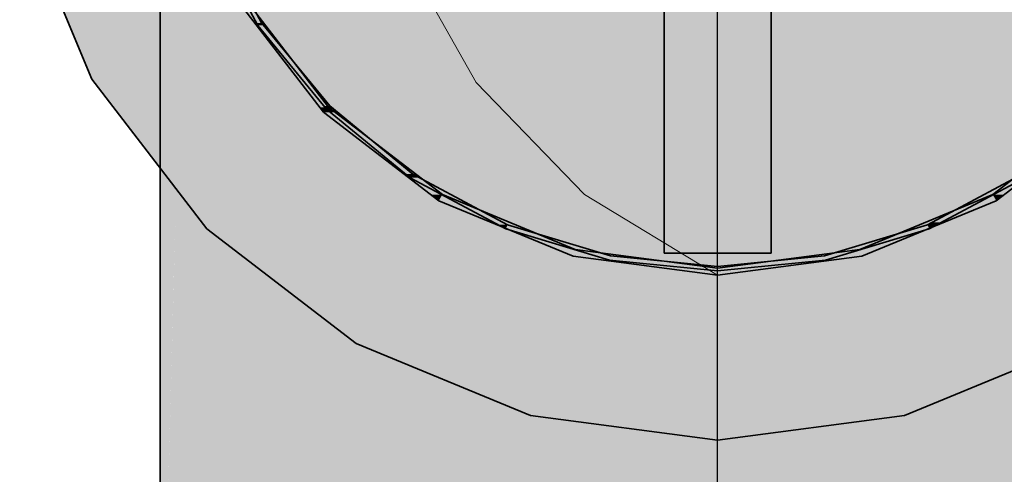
# Model space of a CAD drawing. Extents: x -350 to 540, y -53 to 541.
# Tile 190 of 256: x -163.52 to -161.31, y 132.19 to 133.22. Entities that reach past the tile are written whole.
import ezdxf
from ezdxf.lldxf.tags import DXFTag

# ---------------------------------------------------------------- set-up
doc = ezdxf.new("R2010")
doc.units = 0
doc.linetypes.add('_Hiddenline_', pattern=[3, 2, -1])
doc.layers.get('0').update_dxf_attribs({"lineweight": 35})
for name, color, linetype, lineweight, true_color in [('L_Auslass', 7, 'Continuous', 35, 0xababab), ('L_Auslass-Shading', 7, 'Continuous', 35, 0xababab), ('L_Bauteil', 7, 'Continuous', 35, 0xababab), ('L_Bauteil-Shading', 7, 'Continuous', 35, 0xababab), ('L_Zuluft', 6, 'Continuous', 35, 0xff00ff), ('L_Zuluft-Shading', 6, 'Continuous', 35, 0xff00ff)]:
    doc.layers.add(name, color=color, linetype=linetype, lineweight=lineweight, true_color=true_color)
tags = doc.linetypes.add('STRICHPUNKT2', pattern=[12.7, 6.35, -3.175, 0, -3.175]).pattern_tags.tags
tags[10:11] = [DXFTag(74, 4), DXFTag(75, 0), DXFTag(340, '0'), DXFTag(46, 0.0), DXFTag(50, 0.0), DXFTag(44, 0.0), DXFTag(45, 0.0)]
tags[8:9] = [DXFTag(74, 4), DXFTag(75, 0), DXFTag(340, '0'), DXFTag(46, 0.0), DXFTag(50, 0.0), DXFTag(44, 0.0), DXFTag(45, 0.0)]
tags[6:7] = [DXFTag(74, 4), DXFTag(75, 0), DXFTag(340, '0'), DXFTag(46, 0.0), DXFTag(50, 0.0), DXFTag(44, 0.0), DXFTag(45, 0.0)]
tags[4:5] = [DXFTag(74, 4), DXFTag(75, 0), DXFTag(340, '0'), DXFTag(46, 0.0), DXFTag(50, 0.0), DXFTag(44, 0.0), DXFTag(45, 0.0)]

# ---------------------------------------------------------------- blocks, each defined once
blk = doc.blocks.new('Shading-A06HSWBYNL', base_point=(-161.9517, 133.8916))
at = {"layer": 'L_Auslass-Shading', "color": 254, "true_color": 0xefebdc}
for points in [[(-162.7617, 133.0816), (-163.3546, 133.0816), (-161.9517, 133.8916)], [(-162.613, 132.7461), (-163.0972, 132.7461), (-161.9517, 133.8916)], [(-162.3276, 132.4886), (-162.7617, 132.4886), (-161.9517, 133.8916)], [(-161.9517, 132.3268), (-162.371, 132.3268), (-161.9517, 133.8916)], [(-160.5487, 133.0816), (-161.1417, 133.0816), (-161.9517, 133.8916)], [(-160.8062, 132.7461), (-161.2903, 132.7461), (-161.9517, 133.8916)], [(-161.1417, 132.4886), (-161.5758, 132.4886), (-161.9517, 133.8916)], [(-161.5324, 132.3268), (-161.9517, 132.3268), (-161.9517, 133.8916)], [(-163.3546, 133.0816), (-162.6779, 133.4723), (-163.5165, 133.4723)], [(-162.8356, 133.0077), (-163.0148, 133.2666), (-163.0342, 133.2666)], [(-162.8242, 133.019), (-162.8434, 133.019), (-163.0204, 133.2746)], [(-163.0972, 132.7461), (-162.7617, 133.0816), (-163.3546, 133.0816)], [(-162.8356, 133.0077), (-162.8242, 133.019), (-162.8434, 133.019)], [(-162.8109, 133.0077), (-162.8356, 133.0077), (-162.8242, 133.019)], [(-162.5767, 132.809), (-162.8109, 133.0077), (-162.8356, 133.0077)], [(-162.5687, 132.8229), (-162.593, 132.8229), (-162.8242, 133.019)], [(-161.3104, 132.8229), (-161.3347, 132.8229), (-161.0791, 133.019)], [(-161.3267, 132.809), (-161.0678, 133.0077), (-161.0924, 133.0077)], [(-162.5767, 132.809), (-162.5687, 132.8229), (-162.593, 132.8229)], [(-162.5394, 132.809), (-162.5767, 132.809), (-162.5687, 132.8229)], [(-162.2711, 132.6996), (-162.3079, 132.6996), (-162.5687, 132.8229)], [(-161.5955, 132.6996), (-161.6323, 132.6996), (-161.3347, 132.8229)], [(-161.3267, 132.809), (-161.364, 132.809), (-161.3347, 132.8229)], [(-161.3267, 132.809), (-161.3104, 132.8229), (-161.3347, 132.8229)], [(-162.2752, 132.6842), (-162.5394, 132.809), (-162.5767, 132.809)], [(-161.6282, 132.6842), (-161.3267, 132.809), (-161.364, 132.809)], [(-162.7617, 132.4886), (-162.613, 132.7461), (-163.0972, 132.7461)], [(-162.2752, 132.6842), (-162.2711, 132.6996), (-162.3079, 132.6996)], [(-162.186, 132.6842), (-162.2752, 132.6842), (-162.2711, 132.6996)], [(-161.9517, 132.6576), (-162.0398, 132.6576), (-162.2711, 132.6996)], [(-161.6282, 132.6842), (-161.7497, 132.6842), (-161.6323, 132.6996)], [(-161.6282, 132.6842), (-161.5955, 132.6996), (-161.6323, 132.6996)], [(-161.9517, 132.6416), (-162.186, 132.6842), (-162.2752, 132.6842)], [(-161.8301, 132.6576), (-161.9517, 132.6576), (-161.6282, 132.6842)], [(-161.9517, 132.6576), (-161.6282, 132.6842), (-161.7497, 132.6842)], [(-161.9517, 132.6416), (-161.9517, 132.6576), (-162.0398, 132.6576)], [(-161.9517, 132.6416), (-161.8301, 132.6576), (-161.9517, 132.6576)], [(-162.371, 132.3268), (-162.3276, 132.4886), (-162.7617, 132.4886)], [(-161.5324, 132.3268), (-161.1417, 132.4886), (-161.5758, 132.4886)], [(-161.9517, 132.2716), (-161.9517, 132.3268), (-162.371, 132.3268)], [(-161.9517, 132.2716), (-161.5324, 132.3268), (-161.9517, 132.3268)]]:
    blk.add_solid(points, dxfattribs=at)
blk = doc.blocks.new('Shading-A06HSWC0NL', base_point=(-162.0717, 133.8916))
at = {"layer": 'L_Bauteil-Shading', "color": 9, "true_color": 0xbfc7d1}
for points in [[(-162.9744, 133.2082), (-162.9854, 133.2082), (-163.0881, 133.4209)], [(-162.9827, 133.2027), (-163.0862, 133.417), (-163.0973, 133.417)], [(-162.9827, 133.2027), (-162.9744, 133.2082), (-162.9854, 133.2082)], [(-162.9702, 133.2027), (-162.9827, 133.2027), (-162.9744, 133.2082)], [(-162.8285, 133.0148), (-162.9702, 133.2027), (-162.9827, 133.2027)], [(-162.8214, 133.0218), (-162.8338, 133.0218), (-162.9744, 133.2082)], [(-162.8285, 133.0148), (-162.8214, 133.0218), (-162.8338, 133.0218)], [(-162.8135, 133.0148), (-162.8285, 133.0148), (-162.8214, 133.0218)], [(-162.635, 132.8689), (-162.6499, 132.8689), (-162.8214, 133.0218)], [(-162.6406, 132.8605), (-162.8135, 133.0148), (-162.8285, 133.0148)], [(-162.6406, 132.8605), (-162.635, 132.8689), (-162.6499, 132.8689)], [(-162.6209, 132.8605), (-162.6406, 132.8605), (-162.635, 132.8689)], [(-162.4224, 132.7552), (-162.4419, 132.7552), (-162.635, 132.8689)], [(-161.4527, 132.7604), (-161.4713, 132.7604), (-161.2683, 132.8689)], [(-162.4262, 132.746), (-162.6209, 132.8605), (-162.6406, 132.8605)], [(-161.459, 132.7556), (-161.4607, 132.7556), (-161.2628, 132.8605)], [(-161.4607, 132.7556), (-161.2628, 132.8605), (-161.2825, 132.8605)], [(-161.4607, 132.7556), (-161.4802, 132.7556), (-161.4713, 132.7604)], [(-161.4607, 132.7556), (-161.4527, 132.7604), (-161.4713, 132.7604)], [(-162.4262, 132.746), (-162.4224, 132.7552), (-162.4419, 132.7552)], [(-162.3959, 132.746), (-162.4262, 132.746), (-162.4224, 132.7552)], [(-162.1936, 132.6754), (-162.3959, 132.746), (-162.4262, 132.746)], [(-162.1917, 132.6852), (-162.2217, 132.6852), (-162.4224, 132.7552)], [(-161.6816, 132.6852), (-161.7117, 132.6852), (-161.481, 132.7552)], [(-161.7098, 132.6754), (-161.4772, 132.746), (-161.5075, 132.746)], [(-161.4772, 132.746), (-161.5075, 132.746), (-161.481, 132.7552)], [(-161.4615, 132.7552), (-161.481, 132.7552), (-161.4607, 132.7556)], [(-161.481, 132.7552), (-161.4607, 132.7556), (-161.4802, 132.7556)], [(-161.4772, 132.746), (-161.4615, 132.7552), (-161.481, 132.7552)], [(-161.4772, 132.746), (-161.4598, 132.7552), (-161.4614, 132.7552)], [(-161.4598, 132.7552), (-161.4614, 132.7552), (-161.4607, 132.7556)], [(-161.4598, 132.7552), (-161.459, 132.7556), (-161.4607, 132.7556)], [(-162.1936, 132.6754), (-162.1917, 132.6852), (-162.2217, 132.6852)], [(-162.1217, 132.6754), (-162.1936, 132.6754), (-162.1917, 132.6852)], [(-161.9517, 132.6516), (-162.1217, 132.6754), (-162.1936, 132.6754)], [(-161.9517, 132.6616), (-162.0231, 132.6616), (-162.1917, 132.6852)], [(-161.8803, 132.6616), (-161.9517, 132.6616), (-161.7117, 132.6852)], [(-161.9517, 132.6516), (-161.7098, 132.6754), (-161.7817, 132.6754)], [(-161.7098, 132.6754), (-161.7817, 132.6754), (-161.7117, 132.6852)], [(-161.7098, 132.6754), (-161.6816, 132.6852), (-161.7117, 132.6852)], [(-161.9517, 132.6516), (-161.9517, 132.6616), (-162.0231, 132.6616)], [(-161.9517, 132.6516), (-161.8803, 132.6616), (-161.9517, 132.6616)]]:
    blk.add_solid(points, dxfattribs=at)
at = {"layer": 'L_Bauteil-Shading', "color": 254, "true_color": 0xd6d2c5}
for points in [[(-162.0717, 133.043), (-161.8317, 133.043), (-162.0717, 133.2916)], [(-161.8317, 133.043), (-162.0717, 133.2916), (-161.8317, 133.2916)]]:
    blk.add_solid(points, dxfattribs=at)
at = {"layer": 'L_Bauteil-Shading', "color": 9, "true_color": 0xc0bdb0}
for points in [[(-162.0717, 132.8523), (-161.8317, 132.8523), (-162.0717, 133.043)], [(-161.8317, 132.8523), (-162.0717, 133.043), (-161.8317, 133.043)]]:
    blk.add_solid(points, dxfattribs=at)
at = {"layer": 'L_Bauteil-Shading', "color": 253, "true_color": 0xa5a298}
for points in [[(-162.0717, 132.7325), (-161.8317, 132.7325), (-162.0717, 132.8523)], [(-161.8317, 132.7325), (-162.0717, 132.8523), (-161.8317, 132.8523)]]:
    blk.add_solid(points, dxfattribs=at)
at = {"layer": 'L_Bauteil-Shading', "color": 252, "true_color": 0x87847c}
for points in [[(-162.0717, 132.6916), (-161.8317, 132.6916), (-162.0717, 132.7325)], [(-161.8317, 132.6916), (-162.0717, 132.7325), (-161.8317, 132.7325)]]:
    blk.add_solid(points, dxfattribs=at)
blk = doc.blocks.new('Shading-A06HSWC2NL', base_point=(-162.9837, 134.5824))
at = {"layer": 'L_Zuluft-Shading', "color": 212, "true_color": 0xd000d0}
for points in [[(-162.5767, 133.1828), (-162.8356, 133.1828), (-162.5767, 133.7843)], [(-162.8356, 133.1828), (-162.5767, 133.7843), (-162.8356, 133.7843)], [(-161.0678, 133.1828), (-161.3267, 133.1828), (-161.0678, 133.5587)], [(-161.3267, 133.1828), (-161.0678, 133.5587), (-161.3267, 133.5587)], [(-162.8356, 133.0835), (-162.5767, 133.1828), (-162.8356, 133.1828)], [(-161.0678, 133.0835), (-161.0678, 133.1828), (-161.3267, 133.1828)]]:
    blk.add_solid(points, dxfattribs=at)
at = {"layer": 'L_Zuluft-Shading', "color": 214, "true_color": 0xa600a6}
for points in [[(-163.0342, 132.9556), (-163.1591, 132.9556), (-163.0342, 133.6013)], [(-163.1591, 132.9556), (-163.1278, 133.3881), (-163.1591, 133.3881)], [(-163.1591, 132.9556), (-163.1074, 133.2228), (-163.1398, 133.2228)], [(-163.0342, 132.9541), (-163.1591, 132.9541), (-163.0342, 132.9556)], [(-163.1591, 132.9541), (-163.0342, 132.9556), (-163.1591, 132.9556)], [(-163.1591, 132.8033), (-163.0342, 132.9541), (-163.1591, 132.9541)]]:
    blk.add_solid(points, dxfattribs=at)
at = {"layer": 'L_Zuluft-Shading', "color": 212, "true_color": 0xbd00bd}
for points in [[(-162.8356, 133.0835), (-163.0342, 133.0835), (-162.8356, 133.6013)], [(-163.0342, 133.0835), (-162.8356, 133.6013), (-163.0342, 133.6013)], [(-163.0342, 132.9541), (-162.8356, 133.0835), (-163.0342, 133.0835)]]:
    blk.add_solid(points, dxfattribs=at)
at = {"layer": 'L_Zuluft-Shading', "color": 216, "true_color": 0x890089}
blk.add_solid([(-163.2017, 133.1593), (-163.1591, 133.3881), (-163.2017, 133.3881)], dxfattribs=at)
at = {"layer": 'L_Zuluft-Shading', "color": 214, "true_color": 0x8c008c}
for points in [[(-163.1591, 133.1593), (-163.2017, 133.1593), (-163.1591, 133.3881)], [(-163.1591, 132.9556), (-163.2017, 132.9556), (-163.2017, 133.1593)], [(-163.1591, 132.9556), (-163.1591, 133.1593), (-163.2017, 133.1593)], [(-163.1673, 132.772), (-163.2017, 132.772), (-163.1591, 132.9556)], [(-163.2017, 132.772), (-163.1591, 132.9556), (-163.2017, 132.9556)], [(-163.1591, 132.8033), (-163.1659, 132.8033), (-163.1591, 132.9556)], [(-163.1673, 132.772), (-163.1591, 132.8033), (-163.1659, 132.8033)], [(-163.2017, 132.6416), (-163.1673, 132.772), (-163.2017, 132.772)]]:
    blk.add_solid(points, dxfattribs=at)
at = {"layer": 'L_Zuluft-Shading', "color": 6, "true_color": 0xec00ec}
for points in [[(-162.2752, 133.1828), (-162.5767, 133.1828), (-162.2752, 133.2453)], [(-161.3267, 133.1828), (-161.6282, 133.1828), (-161.6282, 133.2453)], [(-162.2752, 132.3511), (-162.5767, 132.3511), (-162.2752, 133.1828)], [(-162.5767, 132.3511), (-162.2752, 133.1828), (-162.5767, 133.1828)], [(-161.3267, 132.3511), (-161.6282, 132.3511), (-161.3267, 133.1828)], [(-161.6282, 132.3511), (-161.3267, 133.1828), (-161.6282, 133.1828)], [(-162.5767, 132.3188), (-162.2752, 132.3511), (-162.5767, 132.3511)], [(-161.3267, 132.3188), (-161.3267, 132.3511), (-161.6282, 132.3511)]]:
    blk.add_solid(points, dxfattribs=at)
at = {"layer": 'L_Zuluft-Shading', "color": 212, "true_color": 0xdd00dd}
for points in [[(-162.5767, 133.1828), (-162.2752, 133.2453), (-162.5767, 133.2453)], [(-161.3267, 133.1828), (-161.3267, 133.2453), (-161.6282, 133.2453)], [(-162.5767, 133.0835), (-162.8356, 133.0835), (-162.5767, 133.1828)], [(-161.0678, 133.0835), (-161.3267, 133.0835), (-161.3267, 133.1828)], [(-162.5767, 132.3188), (-162.8356, 132.3188), (-162.5767, 133.0835)], [(-162.8356, 132.3188), (-162.5767, 133.0835), (-162.8356, 133.0835)], [(-161.0678, 132.3188), (-161.3267, 132.3188), (-161.0678, 133.0835)], [(-161.3267, 132.3188), (-161.0678, 133.0835), (-161.3267, 133.0835)], [(-162.8356, 132.2674), (-162.5767, 132.3188), (-162.8356, 132.3188)], [(-161.0678, 132.2674), (-161.0678, 132.3188), (-161.3267, 132.3188)]]:
    blk.add_solid(points, dxfattribs=at)
at = {"layer": 'L_Zuluft-Shading', "color": 6, "true_color": 0xf400f4}
for points in [[(-161.9517, 132.3621), (-162.2752, 132.3621), (-161.9517, 133.2453)], [(-162.2752, 132.3621), (-161.9517, 133.2453), (-162.2752, 133.2453)], [(-161.6282, 132.3621), (-161.9517, 132.3621), (-161.6282, 133.2453)], [(-161.9517, 132.3621), (-161.6282, 133.2453), (-161.9517, 133.2453)], [(-162.2752, 132.3511), (-161.9517, 132.3621), (-162.2752, 132.3621)], [(-161.6282, 132.3511), (-161.6282, 132.3621), (-161.9517, 132.3621)], [(-162.5767, 132.3188), (-162.2752, 132.3188), (-162.2752, 132.3511)], [(-161.6282, 132.3188), (-161.3267, 132.3188), (-161.6282, 132.3511)], [(-162.5767, 131.3916), (-162.2752, 131.3916), (-162.5767, 132.3188)], [(-162.2752, 131.3916), (-162.5767, 132.3188), (-162.2752, 132.3188)], [(-161.6282, 131.3916), (-161.3267, 131.3916), (-161.6282, 132.3188)], [(-161.3267, 131.3916), (-161.6282, 132.3188), (-161.3267, 132.3188)]]:
    blk.add_solid(points, dxfattribs=at)
at = {"layer": 'L_Zuluft-Shading', "color": 212, "true_color": 0xc700c7}
for points in [[(-162.8356, 132.9541), (-163.0342, 132.9541), (-162.8356, 133.0835)], [(-162.8356, 132.2674), (-163.0342, 132.2674), (-162.8356, 132.9541)], [(-163.0342, 132.2674), (-162.8356, 132.9541), (-163.0342, 132.9541)], [(-163.0342, 132.2004), (-162.8356, 132.2674), (-163.0342, 132.2674)]]:
    blk.add_solid(points, dxfattribs=at)
at = {"layer": 'L_Zuluft-Shading', "color": 214, "true_color": 0xac00ac}
for points in [[(-163.0342, 132.8033), (-163.1591, 132.8033), (-163.0342, 132.9541)], [(-163.0342, 132.2004), (-163.1591, 132.2004), (-163.0342, 132.8033)], [(-163.1591, 132.2004), (-163.0342, 132.8033), (-163.1591, 132.8033)], [(-163.1591, 132.1223), (-163.0342, 132.2004), (-163.1591, 132.2004)]]:
    blk.add_solid(points, dxfattribs=at)
at = {"layer": 'L_Zuluft-Shading', "color": 214, "true_color": 0x8f008f}
for points in [[(-163.1591, 132.772), (-163.1673, 132.772), (-163.1591, 132.8033)], [(-163.1708, 132.6416), (-163.2017, 132.6416), (-163.1673, 132.772)], [(-163.1591, 132.1223), (-163.1844, 132.1223), (-163.1591, 132.772)], [(-163.1844, 132.1223), (-163.1591, 132.772), (-163.1673, 132.772)], [(-163.1858, 132.0698), (-163.2017, 132.0698), (-163.1708, 132.6416)], [(-163.2017, 132.0698), (-163.1708, 132.6416), (-163.2017, 132.6416)]]:
    blk.add_solid(points, dxfattribs=at)
at = {"layer": 'L_Zuluft-Shading', "color": 6, "true_color": 0xfc00fc}
for points in [[(-162.2752, 132.3511), (-161.9517, 132.3511), (-161.9517, 132.3621)], [(-161.9517, 132.3511), (-161.6282, 132.3511), (-161.9517, 132.3621)], [(-162.2752, 131.3916), (-161.9517, 131.3916), (-162.2752, 132.3511)], [(-161.9517, 131.3916), (-162.2752, 132.3511), (-161.9517, 132.3511)], [(-161.9517, 131.3916), (-161.6282, 131.3916), (-161.9517, 132.3511)], [(-161.6282, 131.3916), (-161.9517, 132.3511), (-161.6282, 132.3511)]]:
    blk.add_solid(points, dxfattribs=at)
at = {"layer": 'L_Zuluft-Shading', "color": 212, "true_color": 0xe400e4}
for points in [[(-162.8356, 132.2674), (-162.5767, 132.2674), (-162.5767, 132.3188)], [(-161.3267, 132.2674), (-161.0678, 132.2674), (-161.3267, 132.3188)], [(-162.8356, 131.3916), (-162.5767, 131.3916), (-162.8356, 132.2674)], [(-162.5767, 131.3916), (-162.8356, 132.2674), (-162.5767, 132.2674)], [(-161.3267, 131.3916), (-161.0678, 131.3916), (-161.3267, 132.2674)], [(-161.0678, 131.3916), (-161.3267, 132.2674), (-161.0678, 132.2674)]]:
    blk.add_solid(points, dxfattribs=at)
at = {"layer": 'L_Zuluft-Shading', "color": 212, "true_color": 0xcc00cc}
for points in [[(-163.0342, 132.2004), (-162.8356, 132.2004), (-162.8356, 132.2674)], [(-163.0342, 131.3916), (-162.8356, 131.3916), (-163.0342, 132.2004)], [(-162.8356, 131.3916), (-163.0342, 132.2004), (-162.8356, 132.2004)]]:
    blk.add_solid(points, dxfattribs=at)
at = {"layer": 'L_Zuluft-Shading', "color": 214, "true_color": 0xb000b0}
blk.add_solid([(-163.1591, 132.1223), (-163.0342, 132.1223), (-163.0342, 132.2004)], dxfattribs=at)
blk = doc.blocks.new('Z-LVS_125-A06HSWOINL', base_point=(-163.5717, 132.2716))
at = {"color": 254, "linetype": 'ByBlock', "lineweight": -2, "ltscale": 0.35, "true_color": 0xefebdc}
for p, q in [((-163.5165, 133.4723), (-163.3546, 133.0816)), ((-163.0342, 133.2666), (-162.8356, 133.0077)), ((-163.0204, 133.2746), (-162.8243, 133.019)), ((-163.3546, 133.0816), (-163.0972, 132.7461)), ((-162.8356, 133.0077), (-162.5767, 132.809)), ((-162.8243, 133.019), (-162.5687, 132.8229)), ((-161.3347, 132.8229), (-161.0791, 133.019)), ((-161.3267, 132.809), (-161.0678, 133.0077)), ((-162.5687, 132.8229), (-162.2711, 132.6996)), ((-161.6323, 132.6996), (-161.3347, 132.8229)), ((-162.5767, 132.809), (-162.2752, 132.6842)), ((-161.6282, 132.6842), (-161.3267, 132.809)), ((-163.0972, 132.7461), (-162.7617, 132.4886)), ((-162.2711, 132.6996), (-161.9517, 132.6576)), ((-161.9517, 132.6576), (-161.6323, 132.6996)), ((-162.2752, 132.6842), (-161.9517, 132.6416)), ((-161.9517, 132.6416), (-161.6282, 132.6842)), ((-162.7617, 132.4886), (-162.371, 132.3268)), ((-161.5324, 132.3268), (-161.1417, 132.4886)), ((-162.371, 132.3268), (-161.9517, 132.2716)), ((-161.9517, 132.2716), (-161.5324, 132.3268))]:
    blk.add_line(p, q, dxfattribs=at)
blk = doc.blocks.new('Bogen-A06HSWP0NL', base_point=(-163.2017, 131.3916))
at = {"color": 0, "linetype": 'ByBlock', "lineweight": -2, "ltscale": 0.35}
for p, q in [((-163.2017, 133.1593), (-163.2017, 133.5566)), ((-163.0342, 133.2666), (-162.8356, 133.0077)), ((-163.2017, 132.6416), (-163.2017, 133.1593)), ((-162.8356, 133.0077), (-162.5767, 132.809)), ((-161.3267, 132.809), (-161.0678, 133.0077)), ((-162.5767, 132.809), (-162.2752, 132.6842)), ((-161.6282, 132.6842), (-161.3267, 132.809)), ((-162.2752, 132.6842), (-161.9517, 132.6416)), ((-161.9517, 132.6416), (-161.6282, 132.6842)), ((-163.2017, 132.0386), (-163.2017, 132.6416))]:
    blk.add_line(p, q, dxfattribs=at)
at = {"color": 0, "linetype": 'STRICHPUNKT2', "lineweight": 25, "ltscale": 0.25}
for p, q in [((-161.9517, 133.1593), (-161.9517, 133.5566)), ((-161.9517, 132.6416), (-161.9517, 133.1593)), ((-161.9517, 132.0386), (-161.9517, 132.6416))]:
    blk.add_line(p, q, dxfattribs=at)
at = {"color": 0, "linetype": '_Hiddenline_', "lineweight": 18}
for p, q in [((-162.4932, 133.0743), (-162.6644, 133.3788)), ((-162.2503, 132.8231), (-162.4932, 133.0743)), ((-161.9517, 132.6416), (-162.2503, 132.8231))]:
    blk.add_line(p, q, dxfattribs=at)
blk = doc.blocks.new('FKRS-EU_DE_125_Z00-A06HSWQ4NL', base_point=(-163.1917, 132.6416))
at = {"color": 9, "linetype": 'ByBlock', "lineweight": -2, "ltscale": 0.35, "true_color": 0xbfc7d1}
for p, q in [((-162.9744, 133.2082), (-163.0881, 133.4209)), ((-163.0973, 133.417), (-162.9827, 133.2027)), ((-162.9827, 133.2027), (-162.8285, 133.0148)), ((-162.8214, 133.0218), (-162.9744, 133.2082)), ((-162.635, 132.8689), (-162.8214, 133.0218)), ((-162.8285, 133.0148), (-162.6406, 132.8605)), ((-162.4224, 132.7552), (-162.635, 132.8689)), ((-161.2683, 132.8689), (-161.481, 132.7552)), ((-162.6406, 132.8605), (-162.4262, 132.746)), ((-161.4772, 132.746), (-161.2628, 132.8605)), ((-162.4262, 132.746), (-162.1936, 132.6754)), ((-162.1916, 132.6852), (-162.4224, 132.7552)), ((-161.481, 132.7552), (-161.7117, 132.6852)), ((-161.7098, 132.6754), (-161.4772, 132.746)), ((-162.1936, 132.6754), (-161.9517, 132.6516)), ((-161.9517, 132.6616), (-162.1916, 132.6852)), ((-161.7117, 132.6852), (-161.9517, 132.6616)), ((-161.9517, 132.6516), (-161.7098, 132.6754))]:
    blk.add_line(p, q, dxfattribs=at)
at = {"color": 0, "linetype": '_Hiddenline_', "lineweight": 18}
for p, q in [((-162.4932, 133.0743), (-162.6644, 133.3788)), ((-162.2503, 132.8231), (-162.4932, 133.0743)), ((-161.9517, 132.6416), (-162.2503, 132.8231))]:
    blk.add_line(p, q, dxfattribs=at)
at = {"color": 254, "linetype": 'ByBlock', "lineweight": -2, "ltscale": 0.35, "true_color": 0xefebdc}
for p, q in [((-162.0717, 133.3945), (-162.0717, 132.6916)), ((-161.8317, 133.3945), (-161.8317, 132.6916)), ((-162.0717, 132.6916), (-161.8317, 132.6916))]:
    blk.add_line(p, q, dxfattribs=at)
blk = doc.blocks.new('Wickelfalzrohr-A06HSWQ6NL', base_point=(-163.2017, 132.6416))
at = {"color": 0, "linetype": '_Hiddenline_', "lineweight": 18}
for p, q in [((-162.4932, 133.0743), (-162.6644, 133.3788)), ((-162.2503, 132.8231), (-162.4932, 133.0743)), ((-161.9517, 132.6416), (-162.2503, 132.8231))]:
    blk.add_line(p, q, dxfattribs=at)
at = {"color": 0, "linetype": 'ByBlock', "lineweight": -2, "ltscale": 0.35}
for p, q in [((-163.0342, 133.2666), (-162.8356, 133.0077)), ((-162.8356, 133.0077), (-162.5767, 132.809)), ((-161.3267, 132.809), (-161.0678, 133.0077)), ((-162.5767, 132.809), (-162.2752, 132.6842)), ((-161.6282, 132.6842), (-161.3267, 132.809)), ((-162.2752, 132.6842), (-161.9517, 132.6416)), ((-161.9517, 132.6416), (-161.6282, 132.6842))]:
    blk.add_line(p, q, dxfattribs=at)
blk = doc.blocks.new('Wickelfalzrohr-A06HSWQ8NL', base_point=(-163.2017, 132.6416))
at = {"color": 0, "linetype": '_Hiddenline_', "lineweight": 18}
for p, q in [((-162.4932, 133.0743), (-162.6644, 133.3788)), ((-162.2503, 132.8231), (-162.4932, 133.0743)), ((-161.9517, 132.6416), (-162.2503, 132.8231))]:
    blk.add_line(p, q, dxfattribs=at)
at = {"color": 0, "linetype": 'ByBlock', "lineweight": -2, "ltscale": 0.35}
for p, q in [((-162.8356, 133.0077), (-163.0342, 133.2666)), ((-162.5767, 132.809), (-162.8356, 133.0077)), ((-161.0678, 133.0077), (-161.3267, 132.809)), ((-162.2752, 132.6842), (-162.5767, 132.809)), ((-161.3267, 132.809), (-161.6282, 132.6842)), ((-161.9517, 132.6416), (-162.2752, 132.6842)), ((-161.6282, 132.6842), (-161.9517, 132.6416))]:
    blk.add_line(p, q, dxfattribs=at)

msp = doc.modelspace()

# ---------------------------------------------------------------- block references
at = {"layer": 'L_Auslass'}
msp.add_blockref('Shading-A06HSWBYNL', (-161.9517, 133.8916), dxfattribs=at)
at = {"layer": 'L_Auslass', "ltscale": 0.35}
msp.add_blockref('Z-LVS_125-A06HSWOINL', (-163.5717, 132.2716), dxfattribs=at)
at = {"layer": 'L_Bauteil'}
msp.add_blockref('Shading-A06HSWC0NL', (-162.0717, 133.8916), dxfattribs=at)
at = {"layer": 'L_Bauteil', "ltscale": 0.35}
msp.add_blockref('FKRS-EU_DE_125_Z00-A06HSWQ4NL', (-163.1917, 132.6416), dxfattribs=at)
at = {"layer": 'L_Zuluft'}
msp.add_blockref('Shading-A06HSWC2NL', (-162.9837, 134.5824), dxfattribs=at)
at = {"layer": 'L_Zuluft', "ltscale": 0.35}
for name, p in [('Bogen-A06HSWP0NL', (-163.2017, 131.3916)), ('Wickelfalzrohr-A06HSWQ6NL', (-163.2017, 132.6416)), ('Wickelfalzrohr-A06HSWQ8NL', (-163.2017, 132.6416))]:
    msp.add_blockref(name, p, dxfattribs=at)

doc.saveas('drawing.dxf')
